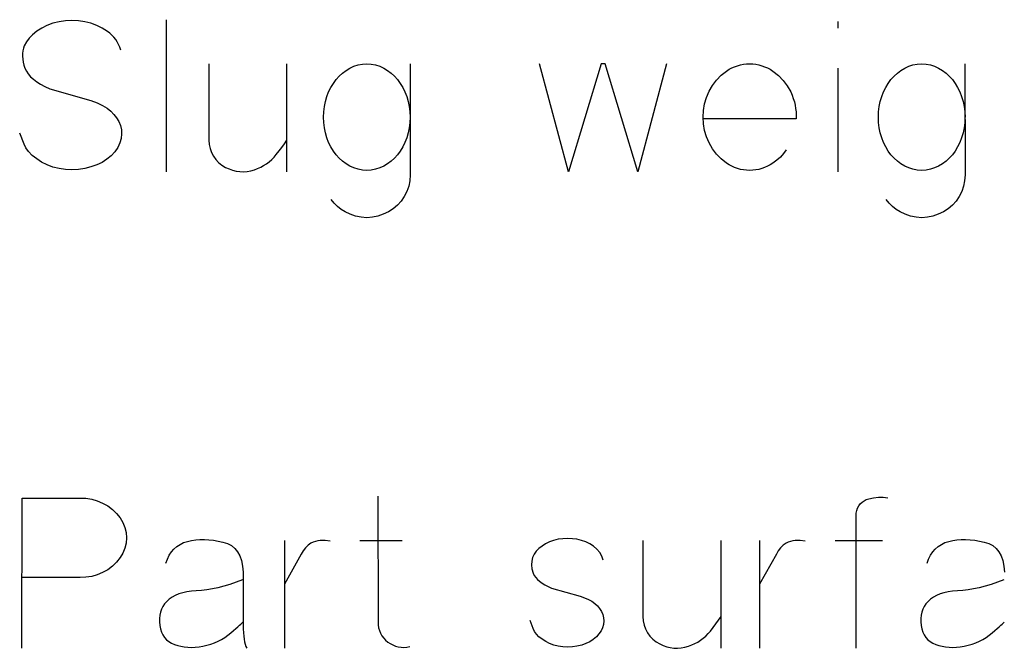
# Model space of a CAD drawing. Header units: inches. Extents: x -14.1 to 21.9, y -36.2 to -13.1.
# Tile 39 of 74: x 7.628 to 7.822, y -25.017 to -24.894. Entities that reach past the tile are written whole.
import ezdxf

# ---------------------------------------------------------------- set-up
doc = ezdxf.new("R2010")
doc.units = ezdxf.units.IN
doc.header["$LTSCALE"] = 0.5
doc.header["$MEASUREMENT"] = 0

msp = doc.modelspace()

# ---------------------------------------------------------------- linework, layer by layer
at = {"color": 7, "linetype": 'Continuous'}
for p, q in [((7.63333, -24.8947), (7.63229, -24.89522)), ((7.63447, -24.89429), (7.63333, -24.8947)), ((7.6357, -24.89399), (7.63447, -24.89429)), ((7.63698, -24.89381), (7.6357, -24.89399)), ((7.6357, -24.89399), (7.6357, -24.89399)), ((7.63825, -24.89376), (7.63698, -24.89381)), ((7.63951, -24.89381), (7.63825, -24.89376)), ((7.64076, -24.89399), (7.63951, -24.89381)), ((7.642, -24.89429), (7.64076, -24.89399)), ((7.64076, -24.89399), (7.64076, -24.89399)), ((7.64316, -24.89471), (7.642, -24.89429)), ((7.64423, -24.89525), (7.64316, -24.89471)), ((7.65683, -24.89358), (7.65683, -24.92353)), ((7.7892, -24.89395), (7.7892, -24.89523)), ((7.63049, -24.89655), (7.62979, -24.89724)), ((7.63135, -24.89585), (7.63049, -24.89655)), ((7.63229, -24.89522), (7.63135, -24.89585)), ((7.63135, -24.89585), (7.63135, -24.89585)), ((7.64523, -24.8959), (7.64423, -24.89525)), ((7.6457, -24.89624), (7.64523, -24.8959)), ((7.64523, -24.8959), (7.64523, -24.8959)), ((7.64613, -24.89662), (7.6457, -24.89624)), ((7.64652, -24.89703), (7.64613, -24.89662)), ((7.62886, -24.89875), (7.6287, -24.8992)), ((7.62926, -24.89796), (7.62886, -24.89875)), ((7.62886, -24.89875), (7.62886, -24.89875)), ((7.62979, -24.89724), (7.62926, -24.89796)), ((7.64687, -24.89748), (7.64652, -24.89703)), ((7.64718, -24.89796), (7.64687, -24.89748)), ((7.64745, -24.89847), (7.64718, -24.89796)), ((7.64769, -24.89901), (7.64745, -24.89847)), ((7.62853, -24.90021), (7.62851, -24.90076)), ((7.62851, -24.90076), (7.62855, -24.90134)), ((7.62859, -24.89969), (7.62853, -24.90021)), ((7.6287, -24.8992), (7.62859, -24.89969)), ((7.64788, -24.89958), (7.64769, -24.89901)), ((7.62855, -24.90134), (7.62864, -24.90192)), ((7.62864, -24.90192), (7.62879, -24.90251)), ((7.62879, -24.90251), (7.62899, -24.90311)), ((7.66521, -24.90227), (7.66521, -24.91727)), ((7.68062, -24.92353), (7.68062, -24.90227)), ((7.69302, -24.90311), (7.69381, -24.90274)), ((7.69381, -24.90274), (7.69463, -24.90248)), ((7.69463, -24.90248), (7.69548, -24.90233)), ((7.69548, -24.90233), (7.69636, -24.90227)), ((7.69636, -24.90227), (7.69636, -24.90227)), ((7.69636, -24.90227), (7.69723, -24.90233)), ((7.69723, -24.90233), (7.69808, -24.90248)), ((7.69808, -24.90248), (7.6989, -24.90274)), ((7.6989, -24.90274), (7.69969, -24.90311)), ((7.70489, -24.90227), (7.70489, -24.92416)), ((7.73609, -24.92353), (7.73037, -24.90227)), ((7.74251, -24.90227), (7.73609, -24.92353)), ((7.74333, -24.90227), (7.74251, -24.90227)), ((7.74251, -24.90227), (7.74251, -24.90227)), ((7.74976, -24.92353), (7.74333, -24.90227)), ((7.74333, -24.90227), (7.74333, -24.90227)), ((7.75544, -24.90227), (7.74976, -24.92353)), ((7.76884, -24.90283), (7.7694, -24.90263)), ((7.7694, -24.90263), (7.76998, -24.90247)), ((7.76998, -24.90247), (7.77056, -24.90236)), ((7.77056, -24.90236), (7.77117, -24.9023)), ((7.77117, -24.9023), (7.77178, -24.90227)), ((7.77178, -24.90227), (7.7724, -24.9023)), ((7.7724, -24.9023), (7.773, -24.90236)), ((7.773, -24.90236), (7.7736, -24.90247)), ((7.7736, -24.90247), (7.77418, -24.90263)), ((7.77418, -24.90263), (7.77475, -24.90283)), ((7.80237, -24.90311), (7.80316, -24.90274)), ((7.80316, -24.90274), (7.80398, -24.90248)), ((7.80398, -24.90248), (7.80483, -24.90233)), ((7.80483, -24.90233), (7.80571, -24.90227)), ((7.80571, -24.90227), (7.80571, -24.90227)), ((7.80571, -24.90227), (7.80658, -24.90233)), ((7.80658, -24.90233), (7.80744, -24.90248)), ((7.80744, -24.90248), (7.80825, -24.90274)), ((7.80825, -24.90274), (7.80904, -24.90311)), ((7.81424, -24.90227), (7.81425, -24.92416)), ((7.62899, -24.90311), (7.62899, -24.90311)), ((7.62899, -24.90311), (7.62926, -24.90369)), ((7.62926, -24.90369), (7.62964, -24.90426)), ((7.62964, -24.90426), (7.6301, -24.9048)), ((7.6903, -24.90537), (7.69091, -24.90469)), ((7.69091, -24.90469), (7.69156, -24.90408)), ((7.69156, -24.90408), (7.69227, -24.90356)), ((7.69227, -24.90356), (7.69302, -24.90311)), ((7.69969, -24.90311), (7.70044, -24.90356)), ((7.70044, -24.90356), (7.70115, -24.90408)), ((7.70115, -24.90408), (7.70179, -24.90469)), ((7.70179, -24.90469), (7.7024, -24.90537)), ((7.76528, -24.90546), (7.76619, -24.90452)), ((7.76619, -24.90452), (7.76723, -24.90368)), ((7.76723, -24.90368), (7.76775, -24.90335)), ((7.76723, -24.90368), (7.76723, -24.90368)), ((7.76775, -24.90335), (7.76829, -24.90307)), ((7.76829, -24.90307), (7.76884, -24.90283)), ((7.77475, -24.90283), (7.77531, -24.90307)), ((7.77531, -24.90307), (7.77585, -24.90335)), ((7.77585, -24.90335), (7.77639, -24.90368)), ((7.77639, -24.90368), (7.77639, -24.90368)), ((7.77639, -24.90368), (7.77746, -24.90455)), ((7.77746, -24.90455), (7.7784, -24.90552)), ((7.7892, -24.90311), (7.7892, -24.92353)), ((7.79965, -24.90537), (7.80026, -24.90469)), ((7.80026, -24.90469), (7.80091, -24.90408)), ((7.80091, -24.90408), (7.80162, -24.90356)), ((7.80162, -24.90356), (7.80237, -24.90311)), ((7.80904, -24.90311), (7.80979, -24.90356)), ((7.80979, -24.90356), (7.8105, -24.90408)), ((7.8105, -24.90408), (7.81115, -24.90469)), ((7.81115, -24.90469), (7.81175, -24.90537)), ((7.6301, -24.9048), (7.63067, -24.90532)), ((7.63067, -24.90532), (7.63133, -24.90582)), ((7.63133, -24.90582), (7.63208, -24.90629)), ((7.63208, -24.90629), (7.63293, -24.90674)), ((7.68927, -24.90691), (7.68976, -24.90611)), ((7.68976, -24.90611), (7.6903, -24.90537)), ((7.7024, -24.90537), (7.70295, -24.90611)), ((7.70295, -24.90611), (7.70344, -24.90691)), ((7.76383, -24.90766), (7.76449, -24.90651)), ((7.76449, -24.90651), (7.76528, -24.90546)), ((7.7784, -24.90552), (7.77921, -24.90661)), ((7.77921, -24.90661), (7.77989, -24.90781)), ((7.79862, -24.90691), (7.79911, -24.90611)), ((7.79911, -24.90611), (7.79965, -24.90537)), ((7.81175, -24.90537), (7.8123, -24.90611)), ((7.8123, -24.90611), (7.81279, -24.90691)), ((7.63293, -24.90674), (7.63387, -24.90717)), ((7.63387, -24.90717), (7.63387, -24.90717)), ((7.63387, -24.90717), (7.642, -24.90949)), ((7.68848, -24.9087), (7.68884, -24.90778)), ((7.68884, -24.90778), (7.68927, -24.90691)), ((7.70344, -24.90691), (7.70386, -24.90778)), ((7.70386, -24.90778), (7.70423, -24.9087)), ((7.7633, -24.90888), (7.76383, -24.90766)), ((7.77989, -24.90781), (7.78017, -24.90844)), ((7.78017, -24.90844), (7.78041, -24.90908)), ((7.79783, -24.9087), (7.7982, -24.90778)), ((7.7982, -24.90778), (7.79862, -24.90691)), ((7.81279, -24.90691), (7.81321, -24.90778)), ((7.81321, -24.90778), (7.81358, -24.9087)), ((7.642, -24.90949), (7.642, -24.90949)), ((7.642, -24.90949), (7.64321, -24.90994)), ((7.64321, -24.90994), (7.64426, -24.91045)), ((7.64426, -24.91045), (7.64516, -24.911)), ((7.68799, -24.91067), (7.68819, -24.90967)), ((7.68819, -24.90967), (7.68848, -24.9087)), ((7.70423, -24.9087), (7.70452, -24.90967)), ((7.70452, -24.90967), (7.70473, -24.91067)), ((7.7627, -24.91143), (7.76293, -24.91014)), ((7.76293, -24.91014), (7.7633, -24.90888)), ((7.78041, -24.90908), (7.78061, -24.90973)), ((7.78061, -24.90973), (7.78076, -24.91039)), ((7.78076, -24.91039), (7.78087, -24.91106)), ((7.79734, -24.91067), (7.79754, -24.90967)), ((7.79754, -24.90967), (7.79783, -24.9087)), ((7.81358, -24.9087), (7.81387, -24.90967)), ((7.81387, -24.90967), (7.81408, -24.91067)), ((7.64516, -24.911), (7.64589, -24.9116)), ((7.64589, -24.9116), (7.64589, -24.9116)), ((7.64589, -24.9116), (7.64651, -24.91223)), ((7.64651, -24.91223), (7.64703, -24.9129)), ((7.68782, -24.91276), (7.68786, -24.9117)), ((7.68786, -24.9117), (7.68799, -24.91067)), ((7.70473, -24.91067), (7.70485, -24.9117)), ((7.70485, -24.9117), (7.70489, -24.91276)), ((7.76263, -24.91276), (7.7627, -24.91143)), ((7.78087, -24.91106), (7.78094, -24.91174)), ((7.78094, -24.91174), (7.78096, -24.91243)), ((7.78096, -24.91243), (7.78094, -24.91313)), ((7.79717, -24.91276), (7.79721, -24.9117)), ((7.79721, -24.9117), (7.79734, -24.91067)), ((7.81408, -24.91067), (7.8142, -24.9117)), ((7.8142, -24.9117), (7.81425, -24.91276)), ((7.64703, -24.9129), (7.64747, -24.91364)), ((7.64747, -24.91364), (7.6478, -24.91441)), ((7.6478, -24.91441), (7.6478, -24.91441)), ((7.6478, -24.91441), (7.64799, -24.91524)), ((7.68786, -24.91384), (7.68782, -24.91276)), ((7.68782, -24.91276), (7.68782, -24.91276)), ((7.68799, -24.91488), (7.68786, -24.91384)), ((7.70485, -24.91384), (7.70473, -24.91488)), ((7.70489, -24.91276), (7.70485, -24.91384)), ((7.7627, -24.91408), (7.76263, -24.91276)), ((7.76263, -24.91276), (7.76263, -24.91276)), ((7.76293, -24.91538), (7.7627, -24.91408)), ((7.78094, -24.91313), (7.76271, -24.91313)), ((7.78094, -24.91313), (7.78094, -24.91313)), ((7.79721, -24.91384), (7.79717, -24.91276)), ((7.79717, -24.91276), (7.79717, -24.91276)), ((7.79734, -24.91488), (7.79721, -24.91384)), ((7.8142, -24.91384), (7.81408, -24.91488)), ((7.81424, -24.91276), (7.8142, -24.91384)), ((7.62882, -24.91807), (7.62795, -24.91591)), ((7.64804, -24.91608), (7.64793, -24.91696)), ((7.64799, -24.91524), (7.64804, -24.91608)), ((7.68819, -24.91589), (7.68799, -24.91488)), ((7.68848, -24.91686), (7.68819, -24.91589)), ((7.70452, -24.91589), (7.70423, -24.91686)), ((7.70473, -24.91488), (7.70452, -24.91589)), ((7.7633, -24.91663), (7.76293, -24.91538)), ((7.79754, -24.91589), (7.79734, -24.91488)), ((7.79783, -24.91686), (7.79754, -24.91589)), ((7.81387, -24.91589), (7.81358, -24.91686)), ((7.81408, -24.91488), (7.81387, -24.91589)), ((7.62918, -24.91882), (7.62882, -24.91807)), ((7.62882, -24.91807), (7.62882, -24.91807)), ((7.64767, -24.91786), (7.64726, -24.91877)), ((7.64793, -24.91696), (7.64767, -24.91786)), ((7.64767, -24.91786), (7.64767, -24.91786)), ((7.66521, -24.91727), (7.66521, -24.91727)), ((7.66521, -24.91727), (7.66528, -24.91813)), ((7.66528, -24.91813), (7.66546, -24.91894)), ((7.67961, -24.91873), (7.68012, -24.91801)), ((7.68012, -24.91801), (7.68062, -24.91727)), ((7.68884, -24.91778), (7.68848, -24.91686)), ((7.68927, -24.91864), (7.68884, -24.91778)), ((7.70386, -24.91778), (7.70344, -24.91864)), ((7.70423, -24.91686), (7.70386, -24.91778)), ((7.76383, -24.91786), (7.7633, -24.91663)), ((7.76449, -24.91901), (7.76383, -24.91786)), ((7.7982, -24.91778), (7.79783, -24.91686)), ((7.79862, -24.91864), (7.7982, -24.91778)), ((7.81321, -24.91778), (7.81279, -24.91864)), ((7.81358, -24.91686), (7.81321, -24.91778)), ((7.62971, -24.91956), (7.62918, -24.91882)), ((7.63042, -24.92029), (7.62971, -24.91956)), ((7.64669, -24.91961), (7.64599, -24.92036)), ((7.64726, -24.91877), (7.64669, -24.91961)), ((7.66546, -24.91894), (7.66574, -24.91971)), ((7.66574, -24.91971), (7.66612, -24.92045)), ((7.67808, -24.92064), (7.67851, -24.92013)), ((7.67851, -24.92013), (7.67908, -24.91943)), ((7.67851, -24.92013), (7.67851, -24.92013)), ((7.67908, -24.91943), (7.67961, -24.91873)), ((7.68976, -24.91944), (7.68927, -24.91864)), ((7.6903, -24.92018), (7.68976, -24.91944)), ((7.69091, -24.92084), (7.6903, -24.92018)), ((7.7024, -24.92018), (7.70179, -24.92084)), ((7.70295, -24.91944), (7.7024, -24.92018)), ((7.70344, -24.91864), (7.70295, -24.91944)), ((7.76528, -24.92005), (7.76449, -24.91901)), ((7.76619, -24.921), (7.76528, -24.92005)), ((7.77849, -24.91994), (7.77785, -24.92064)), ((7.77903, -24.91918), (7.77849, -24.91994)), ((7.79911, -24.91944), (7.79862, -24.91864)), ((7.79965, -24.92018), (7.79911, -24.91944)), ((7.80026, -24.92084), (7.79965, -24.92018)), ((7.81175, -24.92018), (7.81115, -24.92084)), ((7.8123, -24.91944), (7.81175, -24.92018)), ((7.81279, -24.91864), (7.8123, -24.91944)), ((7.63131, -24.921), (7.63042, -24.92029)), ((7.63228, -24.92165), (7.63131, -24.921)), ((7.63131, -24.921), (7.63131, -24.921)), ((7.63334, -24.92217), (7.63228, -24.92165)), ((7.63448, -24.92259), (7.63334, -24.92217)), ((7.64314, -24.92219), (7.64199, -24.92257)), ((7.64419, -24.92169), (7.64314, -24.92219)), ((7.64515, -24.92105), (7.64419, -24.92169)), ((7.64599, -24.92036), (7.64515, -24.92105)), ((7.64515, -24.92105), (7.64515, -24.92105)), ((7.66612, -24.92045), (7.6666, -24.92112)), ((7.6666, -24.92112), (7.66716, -24.92172)), ((7.66716, -24.92172), (7.6678, -24.92223)), ((7.67603, -24.92229), (7.67658, -24.92194)), ((7.67658, -24.92194), (7.67711, -24.92154)), ((7.67711, -24.92154), (7.67761, -24.92111)), ((7.67761, -24.92111), (7.67808, -24.92064)), ((7.69156, -24.92144), (7.69091, -24.92084)), ((7.69227, -24.92196), (7.69156, -24.92144)), ((7.69302, -24.92242), (7.69227, -24.92196)), ((7.70044, -24.92196), (7.69969, -24.92242)), ((7.70115, -24.92144), (7.70044, -24.92196)), ((7.70179, -24.92084), (7.70115, -24.92144)), ((7.76723, -24.92184), (7.76619, -24.921)), ((7.76775, -24.92217), (7.76723, -24.92184)), ((7.76723, -24.92184), (7.76723, -24.92184)), ((7.76829, -24.92245), (7.76775, -24.92217)), ((7.77585, -24.92217), (7.77531, -24.92245)), ((7.77639, -24.92184), (7.77585, -24.92217)), ((7.77715, -24.92127), (7.77639, -24.92184)), ((7.77639, -24.92184), (7.77639, -24.92184)), ((7.77785, -24.92064), (7.77715, -24.92127)), ((7.80091, -24.92144), (7.80026, -24.92084)), ((7.80162, -24.92196), (7.80091, -24.92144)), ((7.80237, -24.92242), (7.80162, -24.92196)), ((7.80979, -24.92196), (7.80904, -24.92242)), ((7.8105, -24.92144), (7.80979, -24.92196)), ((7.81115, -24.92084), (7.8105, -24.92144)), ((7.6357, -24.92287), (7.63448, -24.92259)), ((7.63698, -24.92306), (7.6357, -24.92287)), ((7.6357, -24.92287), (7.6357, -24.92287)), ((7.63825, -24.92312), (7.63698, -24.92306)), ((7.63951, -24.92306), (7.63825, -24.92312)), ((7.64076, -24.92287), (7.63951, -24.92306)), ((7.64199, -24.92257), (7.64076, -24.92287)), ((7.64076, -24.92287), (7.64076, -24.92287)), ((7.6678, -24.92223), (7.66853, -24.92266)), ((7.66853, -24.92266), (7.66853, -24.92266)), ((7.66853, -24.92266), (7.6692, -24.92298)), ((7.6692, -24.92298), (7.66989, -24.92322)), ((7.66989, -24.92322), (7.67059, -24.92339)), ((7.67059, -24.92339), (7.67132, -24.92349)), ((7.67132, -24.92349), (7.67205, -24.92352)), ((7.67205, -24.92352), (7.67278, -24.92346)), ((7.67278, -24.92346), (7.6735, -24.92333)), ((7.6735, -24.92333), (7.6742, -24.92312)), ((7.6742, -24.92312), (7.67484, -24.92288)), ((7.6742, -24.92312), (7.6742, -24.92312)), ((7.67484, -24.92288), (7.67545, -24.9226)), ((7.67545, -24.9226), (7.67603, -24.92229)), ((7.69381, -24.92278), (7.69302, -24.92242)), ((7.69463, -24.92304), (7.69381, -24.92278)), ((7.69548, -24.92319), (7.69463, -24.92304)), ((7.69636, -24.92325), (7.69548, -24.92319)), ((7.69723, -24.92319), (7.69636, -24.92325)), ((7.69636, -24.92325), (7.69636, -24.92325)), ((7.69808, -24.92304), (7.69723, -24.92319)), ((7.6989, -24.92278), (7.69808, -24.92304)), ((7.69969, -24.92242), (7.6989, -24.92278)), ((7.73609, -24.92353), (7.73609, -24.92353)), ((7.74976, -24.92353), (7.74976, -24.92353)), ((7.76884, -24.92269), (7.76829, -24.92245)), ((7.7694, -24.92289), (7.76884, -24.92269)), ((7.76998, -24.92305), (7.7694, -24.92289)), ((7.77056, -24.92316), (7.76998, -24.92305)), ((7.77117, -24.92322), (7.77056, -24.92316)), ((7.77178, -24.92325), (7.77117, -24.92322)), ((7.7724, -24.92322), (7.77178, -24.92325)), ((7.773, -24.92316), (7.7724, -24.92322)), ((7.7736, -24.92305), (7.773, -24.92316)), ((7.77418, -24.92289), (7.7736, -24.92305)), ((7.77475, -24.92269), (7.77418, -24.92289)), ((7.77531, -24.92245), (7.77475, -24.92269)), ((7.80316, -24.92278), (7.80237, -24.92242)), ((7.80398, -24.92304), (7.80316, -24.92278)), ((7.80483, -24.92319), (7.80398, -24.92304)), ((7.80571, -24.92325), (7.80483, -24.92319)), ((7.80658, -24.92319), (7.80571, -24.92325)), ((7.80571, -24.92325), (7.80571, -24.92325)), ((7.80744, -24.92304), (7.80658, -24.92319)), ((7.80825, -24.92278), (7.80744, -24.92304)), ((7.80904, -24.92242), (7.80825, -24.92278)), ((7.70482, -24.92528), (7.70461, -24.92635)), ((7.70489, -24.92416), (7.70482, -24.92528)), ((7.70489, -24.92416), (7.70489, -24.92416)), ((7.81417, -24.92528), (7.81396, -24.92635)), ((7.81425, -24.92416), (7.81417, -24.92528)), ((7.81425, -24.92416), (7.81425, -24.92416)), ((7.70425, -24.92739), (7.70375, -24.92838)), ((7.70461, -24.92635), (7.70425, -24.92739)), ((7.8136, -24.92739), (7.8131, -24.92838)), ((7.81396, -24.92635), (7.8136, -24.92739)), ((7.68994, -24.92971), (7.68935, -24.92896)), ((7.69059, -24.93036), (7.68994, -24.92971)), ((7.70312, -24.9293), (7.7024, -24.93011)), ((7.70375, -24.92838), (7.70312, -24.9293)), ((7.79929, -24.92971), (7.79871, -24.92896)), ((7.79995, -24.93036), (7.79929, -24.92971)), ((7.81248, -24.9293), (7.81175, -24.93011)), ((7.8131, -24.92838), (7.81248, -24.9293)), ((7.69131, -24.93093), (7.69059, -24.93036)), ((7.69209, -24.9314), (7.69131, -24.93093)), ((7.6931, -24.93191), (7.69209, -24.9314)), ((7.69209, -24.9314), (7.69209, -24.9314)), ((7.70062, -24.9314), (7.69961, -24.93191)), ((7.70157, -24.93081), (7.70062, -24.9314)), ((7.70062, -24.9314), (7.70062, -24.9314)), ((7.7024, -24.93011), (7.70157, -24.93081)), ((7.80066, -24.93093), (7.79995, -24.93036)), ((7.80144, -24.9314), (7.80066, -24.93093)), ((7.80245, -24.93191), (7.80144, -24.9314)), ((7.80144, -24.9314), (7.80144, -24.9314)), ((7.80998, -24.9314), (7.80896, -24.93191)), ((7.81092, -24.93081), (7.80998, -24.9314)), ((7.80998, -24.9314), (7.80998, -24.9314)), ((7.81175, -24.93011), (7.81092, -24.93081)), ((7.69415, -24.93227), (7.6931, -24.93191)), ((7.69523, -24.9325), (7.69415, -24.93227)), ((7.69636, -24.93257), (7.69523, -24.9325)), ((7.69748, -24.9325), (7.69636, -24.93257)), ((7.69856, -24.93227), (7.69748, -24.9325)), ((7.69961, -24.93191), (7.69856, -24.93227)), ((7.8035, -24.93227), (7.80245, -24.93191)), ((7.80459, -24.9325), (7.8035, -24.93227)), ((7.80571, -24.93257), (7.80459, -24.9325)), ((7.80683, -24.9325), (7.80571, -24.93257)), ((7.80791, -24.93227), (7.80683, -24.9325)), ((7.80896, -24.93191), (7.80791, -24.93227)), ((7.6284, -25.01739), (7.62841, -24.9878)), ((7.62841, -24.9878), (7.62841, -24.9878)), ((7.62841, -24.9878), (7.63985, -24.9878)), ((7.63985, -24.9878), (7.63985, -24.9878)), ((7.63985, -24.9878), (7.64101, -24.98783)), ((7.64101, -24.98783), (7.64214, -24.98801)), ((7.64214, -24.98801), (7.64324, -24.98832)), ((7.69856, -24.98743), (7.69857, -25.01221)), ((7.79435, -24.98833), (7.79478, -24.9881)), ((7.79478, -24.9881), (7.79526, -24.98793)), ((7.79526, -24.98793), (7.79622, -24.98773)), ((7.79526, -24.98793), (7.79526, -24.98793)), ((7.79622, -24.98773), (7.79718, -24.98763)), ((7.79718, -24.98763), (7.79811, -24.98762)), ((7.79811, -24.98762), (7.79903, -24.98772)), ((7.64324, -24.98832), (7.6443, -24.98878)), ((7.6443, -24.98878), (7.6453, -24.98935)), ((7.6453, -24.98935), (7.64621, -24.99004)), ((7.64621, -24.99004), (7.64703, -24.99082)), ((7.79291, -24.99025), (7.79307, -24.98978)), ((7.79307, -24.98978), (7.7933, -24.98935)), ((7.7933, -24.98935), (7.7936, -24.98896)), ((7.7936, -24.98896), (7.79395, -24.98862)), ((7.79395, -24.98862), (7.79435, -24.98833)), ((7.64703, -24.99082), (7.64776, -24.9917)), ((7.64776, -24.9917), (7.64776, -24.9917)), ((7.64776, -24.9917), (7.6483, -24.99261)), ((7.79281, -24.99074), (7.79291, -24.99025)), ((7.79281, -25.01739), (7.79281, -24.99074)), ((7.79281, -24.99074), (7.79281, -24.99074)), ((7.6483, -24.99261), (7.64869, -24.99357)), ((7.64869, -24.99357), (7.64892, -24.99457)), ((7.64892, -24.99457), (7.649, -24.99561)), ((7.649, -24.99561), (7.64892, -24.99666)), ((7.73408, -24.99592), (7.73317, -24.99615)), ((7.73501, -24.9958), (7.73408, -24.99592)), ((7.73408, -24.99592), (7.73408, -24.99592)), ((7.73594, -24.99576), (7.73501, -24.9958)), ((7.73686, -24.9958), (7.73594, -24.99576)), ((7.73777, -24.99592), (7.73686, -24.9958)), ((7.73868, -24.99615), (7.73777, -24.99592)), ((7.73777, -24.99592), (7.73777, -24.99592)), ((7.64869, -24.99766), (7.6483, -24.99862)), ((7.64892, -24.99666), (7.64869, -24.99766)), ((7.65786, -24.99841), (7.65836, -24.99783)), ((7.65836, -24.99783), (7.65893, -24.99733)), ((7.65893, -24.99733), (7.65956, -24.99692)), ((7.65956, -24.99692), (7.66025, -24.99658)), ((7.66025, -24.99658), (7.66101, -24.99634)), ((7.66101, -24.99634), (7.66181, -24.99616)), ((7.66101, -24.99634), (7.66101, -24.99634)), ((7.66181, -24.99616), (7.66263, -24.99605)), ((7.66263, -24.99605), (7.66347, -24.99598)), ((7.66347, -24.99598), (7.66434, -24.99597)), ((7.66434, -24.99597), (7.66522, -24.99601)), ((7.66522, -24.99601), (7.66613, -24.99611)), ((7.66613, -24.99611), (7.66706, -24.99626)), ((7.66706, -24.99626), (7.66801, -24.99646)), ((7.66801, -24.99646), (7.66801, -24.99646)), ((7.66801, -24.99646), (7.6689, -24.99675)), ((7.6689, -24.99675), (7.66967, -24.99716)), ((7.66967, -24.99716), (7.67034, -24.99771)), ((7.67034, -24.99771), (7.67089, -24.99838)), ((7.68013, -24.99617), (7.68013, -25.01739)), ((7.68428, -24.99762), (7.68382, -24.99821)), ((7.6848, -24.9971), (7.68428, -24.99762)), ((7.68535, -24.99671), (7.6848, -24.9971)), ((7.68578, -24.99649), (7.68535, -24.99671)), ((7.68535, -24.99671), (7.68535, -24.99671)), ((7.68622, -24.99632), (7.68578, -24.99649)), ((7.68669, -24.99621), (7.68622, -24.99632)), ((7.68718, -24.99615), (7.68669, -24.99621)), ((7.68816, -24.99615), (7.68718, -24.99615)), ((7.68913, -24.9963), (7.68816, -24.99615)), ((7.69501, -24.99617), (7.70333, -24.99617)), ((7.73028, -24.99773), (7.72975, -24.99827)), ((7.73089, -24.99725), (7.73028, -24.99773)), ((7.73158, -24.99681), (7.73089, -24.99725)), ((7.73089, -24.99725), (7.73089, -24.99725)), ((7.73233, -24.99644), (7.73158, -24.99681)), ((7.73317, -24.99615), (7.73233, -24.99644)), ((7.73952, -24.99645), (7.73868, -24.99615)), ((7.74031, -24.99683), (7.73952, -24.99645)), ((7.74104, -24.99729), (7.74031, -24.99683)), ((7.74172, -24.99787), (7.74104, -24.99729)), ((7.74104, -24.99729), (7.74104, -24.99729)), ((7.74227, -24.99851), (7.74172, -24.99787)), ((7.75077, -24.99613), (7.75077, -25.01113)), ((7.76618, -25.01739), (7.76619, -24.99613)), ((7.77375, -24.99617), (7.77375, -25.01739)), ((7.7779, -24.99762), (7.77744, -24.99821)), ((7.77842, -24.9971), (7.7779, -24.99762)), ((7.77898, -24.99671), (7.77842, -24.9971)), ((7.7794, -24.99649), (7.77898, -24.99671)), ((7.77898, -24.99671), (7.77898, -24.99671)), ((7.77985, -24.99632), (7.7794, -24.99649)), ((7.78031, -24.99621), (7.77985, -24.99632)), ((7.7808, -24.99615), (7.78031, -24.99621)), ((7.78178, -24.99615), (7.7808, -24.99615)), ((7.78274, -24.9963), (7.78178, -24.99615)), ((7.78863, -24.99613), (7.79799, -24.99613)), ((7.80788, -24.99841), (7.80839, -24.99783)), ((7.80839, -24.99783), (7.80895, -24.99733)), ((7.80895, -24.99733), (7.80958, -24.99692)), ((7.80958, -24.99692), (7.81028, -24.99658)), ((7.81028, -24.99658), (7.81103, -24.99634)), ((7.81103, -24.99634), (7.81183, -24.99616)), ((7.81103, -24.99634), (7.81103, -24.99634)), ((7.81183, -24.99616), (7.81265, -24.99605)), ((7.81265, -24.99605), (7.81349, -24.99598)), ((7.81349, -24.99598), (7.81436, -24.99597)), ((7.81436, -24.99597), (7.81524, -24.99601)), ((7.81524, -24.99601), (7.81615, -24.99611)), ((7.81615, -24.99611), (7.81708, -24.99626)), ((7.81708, -24.99626), (7.81803, -24.99646)), ((7.81803, -24.99646), (7.81803, -24.99646)), ((7.81803, -24.99646), (7.81892, -24.99675)), ((7.81892, -24.99675), (7.8197, -24.99716)), ((7.8197, -24.99716), (7.82036, -24.99771)), ((7.82036, -24.99771), (7.82091, -24.99838)), ((7.64776, -24.99953), (7.64703, -25.00043)), ((7.6483, -24.99862), (7.64776, -24.99953)), ((7.64776, -24.99953), (7.64776, -24.99953)), ((7.65674, -25.00065), (7.65705, -24.99982)), ((7.65705, -24.99982), (7.65742, -24.99907)), ((7.65742, -24.99907), (7.65786, -24.99841)), ((7.67089, -24.99838), (7.67133, -24.99919)), ((7.67133, -24.99919), (7.67166, -25.00012)), ((7.68345, -24.99883), (7.68013, -25.00475)), ((7.68382, -24.99821), (7.68345, -24.99883)), ((7.68345, -24.99883), (7.68345, -24.99883)), ((7.72903, -24.99953), (7.72885, -25.00022)), ((7.72934, -24.99886), (7.72903, -24.99953)), ((7.72903, -24.99953), (7.72903, -24.99953)), ((7.72975, -24.99827), (7.72934, -24.99886)), ((7.74267, -24.99923), (7.74227, -24.99851)), ((7.74295, -25.00003), (7.74267, -24.99923)), ((7.77707, -24.99883), (7.77375, -25.00475)), ((7.77744, -24.99821), (7.77707, -24.99883)), ((7.77707, -24.99883), (7.77707, -24.99883)), ((7.80676, -25.00065), (7.80708, -24.99982)), ((7.80708, -24.99982), (7.80745, -24.99907)), ((7.80745, -24.99907), (7.80788, -24.99841)), ((7.82091, -24.99838), (7.82136, -24.99919)), ((7.82136, -24.99919), (7.82169, -25.00012)), ((7.64621, -25.00122), (7.6453, -25.0019)), ((7.64703, -25.00043), (7.64621, -25.00122)), ((7.67166, -25.00012), (7.67188, -25.00119)), ((7.67188, -25.00119), (7.67199, -25.00239)), ((7.72885, -25.00022), (7.72881, -25.00095)), ((7.72881, -25.00095), (7.72891, -25.00175)), ((7.72891, -25.00175), (7.72915, -25.0026)), ((7.82169, -25.00012), (7.8219, -25.00119)), ((7.8219, -25.00119), (7.82201, -25.00239)), ((7.63985, -25.00342), (7.62841, -25.00342)), ((7.64101, -25.00339), (7.63985, -25.00342)), ((7.63985, -25.00342), (7.63985, -25.00342)), ((7.64214, -25.00323), (7.64101, -25.00339)), ((7.64324, -25.00292), (7.64214, -25.00323)), ((7.6443, -25.00247), (7.64324, -25.00292)), ((7.6453, -25.0019), (7.6443, -25.00247)), ((7.67199, -25.00239), (7.67199, -25.00239)), ((7.67199, -25.00239), (7.67199, -25.01279)), ((7.72915, -25.0026), (7.72915, -25.0026)), ((7.72915, -25.0026), (7.72936, -25.00302)), ((7.72936, -25.00302), (7.72964, -25.00342)), ((7.72964, -25.00342), (7.72999, -25.00381)), ((7.66703, -25.00546), (7.66592, -25.0057)), ((7.66818, -25.00516), (7.66703, -25.00546)), ((7.66937, -25.00479), (7.66818, -25.00516)), ((7.67059, -25.00437), (7.66937, -25.00479)), ((7.67186, -25.00388), (7.67059, -25.00437)), ((7.72999, -25.00381), (7.73041, -25.00418)), ((7.73041, -25.00418), (7.73089, -25.00454)), ((7.73089, -25.00454), (7.73145, -25.00489)), ((7.73145, -25.00489), (7.73207, -25.00522)), ((7.73207, -25.00522), (7.73276, -25.00554)), ((7.73276, -25.00554), (7.73276, -25.00554)), ((7.73276, -25.00554), (7.73839, -25.00715)), ((7.81706, -25.00546), (7.81594, -25.0057)), ((7.81821, -25.00516), (7.81706, -25.00546)), ((7.8194, -25.00479), (7.81821, -25.00516)), ((7.82062, -25.00437), (7.8194, -25.00479)), ((7.82188, -25.00388), (7.82062, -25.00437)), ((7.65799, -25.0073), (7.65744, -25.0077)), ((7.65862, -25.00696), (7.65799, -25.0073)), ((7.65931, -25.00667), (7.65862, -25.00696)), ((7.66007, -25.00645), (7.65931, -25.00667)), ((7.66089, -25.00627), (7.66007, -25.00645)), ((7.66179, -25.00615), (7.66089, -25.00627)), ((7.66275, -25.00607), (7.66179, -25.00615)), ((7.66378, -25.006), (7.66275, -25.00607)), ((7.66275, -25.00607), (7.66275, -25.00607)), ((7.66483, -25.00588), (7.66378, -25.006)), ((7.66592, -25.0057), (7.66483, -25.00588)), ((7.73839, -25.00715), (7.73839, -25.00715)), ((7.73839, -25.00715), (7.73926, -25.00743)), ((7.73926, -25.00743), (7.74003, -25.00775)), ((7.80802, -25.0073), (7.80746, -25.0077)), ((7.80864, -25.00696), (7.80802, -25.0073)), ((7.80933, -25.00667), (7.80864, -25.00696)), ((7.81009, -25.00645), (7.80933, -25.00667)), ((7.81092, -25.00627), (7.81009, -25.00645)), ((7.81181, -25.00615), (7.81092, -25.00627)), ((7.81277, -25.00607), (7.81181, -25.00615)), ((7.8138, -25.006), (7.81277, -25.00607)), ((7.81277, -25.00607), (7.81277, -25.00607)), ((7.81486, -25.00588), (7.8138, -25.006)), ((7.81594, -25.0057), (7.81486, -25.00588)), ((7.65618, -25.00914), (7.65589, -25.00969)), ((7.65652, -25.00863), (7.65618, -25.00914)), ((7.65694, -25.00815), (7.65652, -25.00863)), ((7.65744, -25.0077), (7.65694, -25.00815)), ((7.65694, -25.00815), (7.65694, -25.00815)), ((7.74003, -25.00775), (7.74071, -25.00813)), ((7.74071, -25.00813), (7.7413, -25.00856)), ((7.7413, -25.00856), (7.7413, -25.00856)), ((7.7413, -25.00856), (7.7418, -25.00904)), ((7.7418, -25.00904), (7.74223, -25.00956)), ((7.8062, -25.00914), (7.80592, -25.00969)), ((7.80655, -25.00863), (7.8062, -25.00914)), ((7.80697, -25.00815), (7.80655, -25.00863)), ((7.80746, -25.0077), (7.80697, -25.00815)), ((7.80697, -25.00815), (7.80697, -25.00815)), ((7.65555, -25.01087), (7.65549, -25.01151)), ((7.65569, -25.01026), (7.65555, -25.01087)), ((7.65589, -25.00969), (7.65569, -25.01026)), ((7.74223, -25.00956), (7.74258, -25.01012)), ((7.74258, -25.01012), (7.74287, -25.01071)), ((7.74287, -25.01071), (7.74287, -25.01071)), ((7.74287, -25.01071), (7.74303, -25.01136)), ((7.74303, -25.01136), (7.74308, -25.01201)), ((7.75077, -25.01113), (7.75077, -25.01113)), ((7.75077, -25.01113), (7.75085, -25.01198)), ((7.76568, -25.01187), (7.76619, -25.01113)), ((7.80558, -25.01087), (7.80552, -25.01151)), ((7.80571, -25.01026), (7.80558, -25.01087)), ((7.80592, -25.00969), (7.80571, -25.01026)), ((7.65549, -25.01151), (7.6555, -25.01217)), ((7.6555, -25.01217), (7.65558, -25.01287)), ((7.65558, -25.01287), (7.65558, -25.01287)), ((7.65558, -25.01287), (7.65571, -25.01357)), ((7.67054, -25.01349), (7.67092, -25.01315)), ((7.67092, -25.01315), (7.67125, -25.01286)), ((7.67125, -25.01286), (7.67152, -25.01262)), ((7.67152, -25.01262), (7.67172, -25.01244)), ((7.67172, -25.01244), (7.67186, -25.0123)), ((7.67186, -25.0123), (7.67194, -25.01221)), ((7.67199, -25.01279), (7.67199, -25.01279)), ((7.67199, -25.01279), (7.672, -25.01357)), ((7.69857, -25.01221), (7.69857, -25.01221)), ((7.69857, -25.01221), (7.6986, -25.01278)), ((7.6986, -25.01278), (7.69869, -25.01334)), ((7.69869, -25.01334), (7.69885, -25.01388)), ((7.72911, -25.01349), (7.72857, -25.01192)), ((7.74282, -25.01333), (7.74252, -25.01397)), ((7.74302, -25.01267), (7.74282, -25.01333)), ((7.74282, -25.01333), (7.74282, -25.01333)), ((7.74308, -25.01201), (7.74302, -25.01267)), ((7.75085, -25.01198), (7.75103, -25.0128)), ((7.75103, -25.0128), (7.7513, -25.01357)), ((7.76408, -25.01399), (7.76464, -25.01329)), ((7.76464, -25.01329), (7.76517, -25.01259)), ((7.76517, -25.01259), (7.76568, -25.01187)), ((7.80552, -25.01151), (7.80552, -25.01217)), ((7.80552, -25.01217), (7.8056, -25.01287)), ((7.8056, -25.01287), (7.8056, -25.01287)), ((7.8056, -25.01287), (7.80574, -25.01357)), ((7.82056, -25.01349), (7.82095, -25.01315)), ((7.82095, -25.01315), (7.82128, -25.01286)), ((7.82128, -25.01286), (7.82154, -25.01262)), ((7.82154, -25.01262), (7.82175, -25.01244)), ((7.82175, -25.01244), (7.82188, -25.0123)), ((7.82188, -25.0123), (7.82197, -25.01221)), ((7.65571, -25.01357), (7.65591, -25.0142)), ((7.65591, -25.0142), (7.65618, -25.01476)), ((7.65618, -25.01476), (7.65651, -25.01527)), ((7.65651, -25.01527), (7.6569, -25.01571)), ((7.66772, -25.01565), (7.66836, -25.01525)), ((7.66836, -25.01525), (7.66899, -25.01481)), ((7.66899, -25.01481), (7.66958, -25.01432)), ((7.66958, -25.01432), (7.67009, -25.01388)), ((7.66958, -25.01432), (7.66958, -25.01432)), ((7.67009, -25.01388), (7.67054, -25.01349)), ((7.672, -25.01357), (7.67203, -25.01431)), ((7.67203, -25.01431), (7.67209, -25.01497)), ((7.67209, -25.01497), (7.67217, -25.01558)), ((7.69885, -25.01388), (7.69907, -25.01441)), ((7.69907, -25.01441), (7.69934, -25.01491)), ((7.69934, -25.01491), (7.69968, -25.01536)), ((7.7294, -25.01406), (7.72911, -25.01349)), ((7.72911, -25.01349), (7.72911, -25.01349)), ((7.72979, -25.0146), (7.7294, -25.01406)), ((7.73029, -25.01512), (7.72979, -25.0146)), ((7.73089, -25.01561), (7.73029, -25.01512)), ((7.74159, -25.01513), (7.74096, -25.01565)), ((7.74211, -25.01457), (7.74159, -25.01513)), ((7.74252, -25.01397), (7.74211, -25.01457)), ((7.7513, -25.01357), (7.75169, -25.01431)), ((7.75169, -25.01431), (7.75216, -25.01498)), ((7.75216, -25.01498), (7.75272, -25.01557)), ((7.76267, -25.0154), (7.76317, -25.01497)), ((7.76317, -25.01497), (7.76364, -25.0145)), ((7.76364, -25.0145), (7.76408, -25.01399)), ((7.76408, -25.01399), (7.76408, -25.01399)), ((7.80574, -25.01357), (7.80594, -25.0142)), ((7.80594, -25.0142), (7.8062, -25.01476)), ((7.8062, -25.01476), (7.80654, -25.01527)), ((7.80654, -25.01527), (7.80693, -25.01571)), ((7.81774, -25.01565), (7.81839, -25.01525)), ((7.81839, -25.01525), (7.81901, -25.01481)), ((7.81901, -25.01481), (7.81961, -25.01432)), ((7.81961, -25.01432), (7.82011, -25.01388)), ((7.81961, -25.01432), (7.81961, -25.01432)), ((7.82011, -25.01388), (7.82056, -25.01349)), ((7.6569, -25.01571), (7.65736, -25.01608)), ((7.65736, -25.01608), (7.65789, -25.01639)), ((7.65789, -25.01639), (7.65848, -25.01664)), ((7.65848, -25.01664), (7.65848, -25.01664)), ((7.65848, -25.01664), (7.65909, -25.01685)), ((7.65909, -25.01685), (7.65973, -25.017)), ((7.65973, -25.017), (7.66039, -25.01712)), ((7.66039, -25.01712), (7.66108, -25.01718)), ((7.66108, -25.01718), (7.66179, -25.0172)), ((7.66179, -25.0172), (7.66253, -25.01717)), ((7.66253, -25.01717), (7.66329, -25.01709)), ((7.66329, -25.01709), (7.66407, -25.01697)), ((7.66407, -25.01697), (7.66486, -25.01679)), ((7.66407, -25.01697), (7.66407, -25.01697)), ((7.66486, -25.01679), (7.66561, -25.01657)), ((7.66561, -25.01657), (7.66634, -25.01631)), ((7.66634, -25.01631), (7.66705, -25.016)), ((7.66705, -25.016), (7.66772, -25.01565)), ((7.67217, -25.01558), (7.67226, -25.01612)), ((7.67226, -25.01612), (7.67238, -25.0166)), ((7.67238, -25.0166), (7.67253, -25.01703)), ((7.67253, -25.01703), (7.67269, -25.01739)), ((7.69968, -25.01536), (7.70007, -25.01577)), ((7.70007, -25.01577), (7.70052, -25.01615)), ((7.70052, -25.01615), (7.70052, -25.01615)), ((7.70052, -25.01615), (7.70098, -25.01647)), ((7.70098, -25.01647), (7.70148, -25.01673)), ((7.70148, -25.01673), (7.702, -25.01694)), ((7.702, -25.01694), (7.70254, -25.0171)), ((7.70254, -25.0171), (7.70311, -25.01719)), ((7.70311, -25.01719), (7.70368, -25.01721)), ((7.70368, -25.01721), (7.70425, -25.01717)), ((7.70425, -25.01717), (7.70483, -25.01706)), ((7.73161, -25.01608), (7.73089, -25.01561)), ((7.73089, -25.01561), (7.73089, -25.01561)), ((7.73238, -25.01646), (7.73161, -25.01608)), ((7.7332, -25.01676), (7.73238, -25.01646)), ((7.73408, -25.01697), (7.7332, -25.01676)), ((7.73501, -25.01711), (7.73408, -25.01697)), ((7.73408, -25.01697), (7.73408, -25.01697)), ((7.73594, -25.01716), (7.73501, -25.01711)), ((7.73686, -25.01711), (7.73594, -25.01716)), ((7.73777, -25.01697), (7.73686, -25.01711)), ((7.7387, -25.01675), (7.73777, -25.01697)), ((7.73777, -25.01697), (7.73777, -25.01697)), ((7.73955, -25.01646), (7.7387, -25.01675)), ((7.74029, -25.01609), (7.73955, -25.01646)), ((7.74096, -25.01565), (7.74029, -25.01609)), ((7.74096, -25.01565), (7.74096, -25.01565)), ((7.75272, -25.01557), (7.75336, -25.01609)), ((7.75336, -25.01609), (7.75409, -25.01652)), ((7.75409, -25.01652), (7.75409, -25.01652)), ((7.75409, -25.01652), (7.75476, -25.01683)), ((7.75476, -25.01683), (7.75545, -25.01708)), ((7.75545, -25.01708), (7.75616, -25.01724)), ((7.75616, -25.01724), (7.75688, -25.01735)), ((7.75834, -25.01732), (7.75906, -25.01718)), ((7.75906, -25.01718), (7.75977, -25.01697)), ((7.75977, -25.01697), (7.7604, -25.01673)), ((7.75977, -25.01697), (7.75977, -25.01697)), ((7.7604, -25.01673), (7.76101, -25.01646)), ((7.76101, -25.01646), (7.7616, -25.01615)), ((7.7616, -25.01615), (7.76215, -25.01579)), ((7.76215, -25.01579), (7.76267, -25.0154)), ((7.80693, -25.01571), (7.80739, -25.01608)), ((7.80739, -25.01608), (7.80791, -25.01639)), ((7.80791, -25.01639), (7.8085, -25.01664)), ((7.8085, -25.01664), (7.8085, -25.01664)), ((7.8085, -25.01664), (7.80911, -25.01685)), ((7.80911, -25.01685), (7.80976, -25.017)), ((7.80976, -25.017), (7.81041, -25.01712)), ((7.81041, -25.01712), (7.8111, -25.01718)), ((7.8111, -25.01718), (7.81181, -25.0172)), ((7.81181, -25.0172), (7.81255, -25.01717)), ((7.81255, -25.01717), (7.81331, -25.01709)), ((7.81331, -25.01709), (7.8141, -25.01697)), ((7.8141, -25.01697), (7.81488, -25.01679)), ((7.8141, -25.01697), (7.8141, -25.01697)), ((7.81488, -25.01679), (7.81564, -25.01657)), ((7.81564, -25.01657), (7.81637, -25.01631)), ((7.81637, -25.01631), (7.81707, -25.016)), ((7.81707, -25.016), (7.81774, -25.01565)), ((7.75688, -25.01735), (7.75761, -25.01737)), ((7.75761, -25.01737), (7.75834, -25.01732))]:
    msp.add_line(p, q, dxfattribs=at)

doc.saveas('drawing.dxf')
